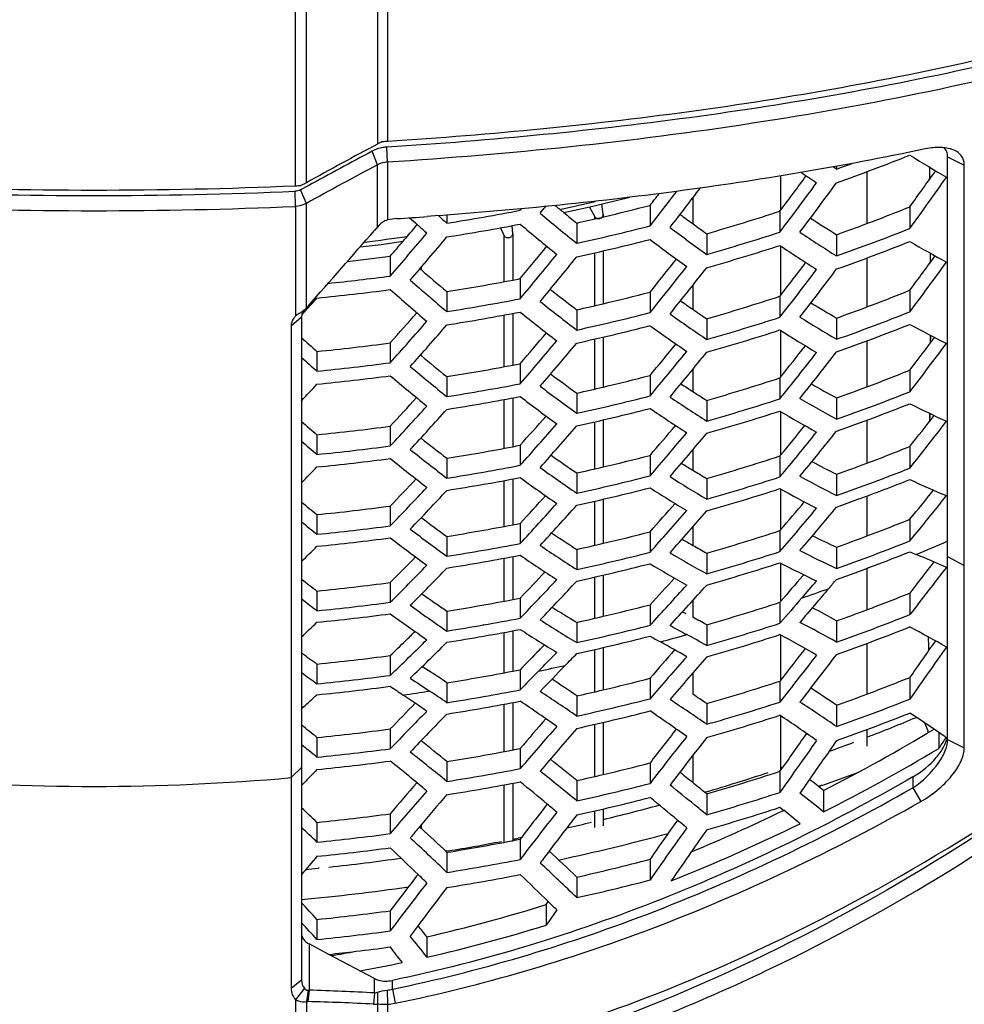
# Model space of a CAD drawing. Header units: millimetres. Extents: x 0 to 420, y 0 to 297.
# Tile 104 of 256: x 71.9 to 80.09, y 169.98 to 178.52. Entities that reach past the tile are written whole.
import ezdxf

# ---------------------------------------------------------------- set-up
doc = ezdxf.new("R2010")
doc.units = ezdxf.units.MM
doc.header["$LTSCALE"] = 23.1
doc.layers.get('0').update_dxf_attribs({"linetype": 'CONTINUOUS'})

msp = doc.modelspace()

# ---------------------------------------------------------------- linework, layer by layer
at = {"color": 7, "linetype": 'Continuous'}
for p, q in [((75.0059, 186.6017), (75.0059, 177.4422)), ((75.0907, 186.5931), (75.0907, 177.4642)), ((74.3884, 177.1069), (74.3884, 186.4185)), ((74.2943, 177.0804), (74.2943, 186.38)), ((75.0059, 177.2629), (74.9586, 177.3798)), ((75.0907, 177.2847), (75.0863, 177.4149)), ((75.0907, 177.2847), (75.0907, 176.7837)), ((79.9461, 177.3307), (80.0904, 177.258)), ((79.9461, 172.2788), (79.9461, 177.3307)), ((75.0059, 176.7222), (75.0059, 177.2629)), ((78.9835, 177.2248), (78.9537, 177.2447)), ((78.9835, 177.25), (78.9835, 177.2248)), ((79.2467, 177.2027), (79.2467, 176.7529)), ((79.7887, 177.2408), (79.7901, 177.1346)), ((80.0904, 172.209), (80.0904, 177.258)), ((78.4987, 177.1661), (78.4987, 176.8682)), ((74.2943, 176.9013), (74.2913, 177.0321)), ((74.4031, 177.0802), (74.3385, 177.0449)), ((74.3884, 176.9278), (74.3385, 177.0449)), ((76.8712, 176.902), (77.1914, 176.9816)), ((77.7364, 176.9734), (77.7364, 176.7521)), ((74.2943, 176.9013), (74.2943, 175.9529)), ((74.3884, 176.0199), (74.3884, 176.9278)), ((76.2518, 176.8807), (76.2411, 176.8675)), ((76.2411, 176.8798), (76.2411, 176.8675)), ((76.6191, 176.8481), (76.8712, 176.902)), ((76.8432, 176.896), (76.8852, 176.8164)), ((76.9614, 176.8342), (76.9492, 176.9214)), ((77.3669, 176.9103), (77.3669, 176.7326)), ((78.4928, 176.8602), (78.4987, 176.8682)), ((78.4928, 176.8602), (78.4928, 176.6783)), ((79.6186, 176.8976), (79.6186, 176.71)), ((75.606, 176.8266), (75.606, 176.756)), ((76.8852, 176.8164), (76.8852, 176.7922)), ((76.9443, 176.8059), (76.9662, 176.8111)), ((76.9443, 176.8059), (76.9663, 176.8111)), ((76.9617, 176.8303), (76.9614, 176.8342)), ((76.9617, 176.8302), (76.9617, 176.81)), ((76.0699, 176.7155), (76.0991, 176.6518)), ((76.1763, 176.6665), (76.1708, 176.7342)), ((76.7318, 176.7573), (76.7318, 176.5816)), ((76.0991, 176.6518), (76.0991, 176.248)), ((76.1764, 176.6642), (76.1763, 176.6665)), ((76.1764, 176.6641), (76.1764, 176.2626)), ((77.8577, 176.6647), (77.8577, 176.4854)), ((78.9835, 176.656), (78.9835, 176.4719)), ((76.9617, 176.516), (76.9617, 176.0578)), ((78.4987, 176.5589), (78.4987, 176.1302)), ((75.1153, 176.4699), (75.1153, 176.2978)), ((76.8852, 176.4984), (76.8852, 176.0399)), ((79.2467, 176.4543), (79.2467, 176.0301)), ((79.7957, 176.4943), (79.796, 176.4129)), ((75.3732, 176.3612), (75.3824, 176.3532)), ((75.3824, 176.372), (75.3824, 176.3533)), ((76.2411, 176.275), (76.2411, 176.1008)), ((77.7364, 176.2155), (77.7364, 176.0098)), ((79.6186, 176.1747), (79.6186, 175.9872)), ((75.606, 176.1623), (75.606, 175.9895)), ((77.3669, 176.1579), (77.3669, 175.9805)), ((78.4928, 176.1225), (78.4987, 176.1302)), ((78.4928, 176.1225), (78.4928, 175.9407)), ((74.3744, 175.9896), (74.4273, 176.0481)), ((76.7318, 176.0051), (76.7318, 175.8297)), ((74.3461, 175.9423), (74.2561, 175.8623)), ((74.3461, 175.9423), (74.3461, 170.1947)), ((74.3483, 175.9609), (74.3744, 175.9896)), ((76.0991, 175.9588), (76.0991, 175.5109)), ((76.1764, 175.9732), (76.1764, 175.5256)), ((77.8577, 175.9271), (77.8577, 175.748)), ((78.9835, 175.9332), (78.9835, 175.7492)), ((74.2561, 175.8623), (74.2561, 170.121)), ((78.4987, 175.8262), (78.4987, 175.4224)), ((76.8852, 175.751), (76.8852, 175.3177)), ((76.9617, 175.7686), (76.9617, 175.3355)), ((79.7959, 175.7848), (79.7957, 175.7151)), ((79.7963, 175.7828), (79.796, 175.7134)), ((75.1153, 175.7181), (75.1153, 175.5463)), ((79.2467, 175.7362), (79.2467, 175.3377)), ((74.4802, 175.6439), (74.4802, 175.473)), ((75.3765, 175.6123), (75.3824, 175.6074)), ((75.3824, 175.619), (75.3824, 175.6075)), ((76.2411, 175.538), (76.2411, 175.3639)), ((77.7364, 175.4877), (77.7364, 175.2975)), ((79.6186, 175.4822), (79.6186, 175.2948)), ((75.606, 175.4254), (75.606, 175.2528)), ((77.3669, 175.4355), (77.3669, 175.2583)), ((78.4928, 175.415), (78.4987, 175.4224)), ((78.4928, 175.415), (78.4928, 175.2333)), ((76.0991, 175.2265), (76.0991, 174.8037)), ((76.1764, 175.2409), (76.1764, 174.8183)), ((76.7318, 175.2829), (76.7318, 175.1076)), ((78.9835, 175.2408), (78.9835, 175.0569)), ((77.8577, 175.2197), (77.8577, 175.0407)), ((78.4987, 175.1236), (78.4987, 174.7449)), ((79.79, 175.1071), (79.7893, 175.0378)), ((79.7908, 175.1036), (79.7898, 175.035)), ((75.1153, 174.9961), (75.1153, 174.8244)), ((76.8852, 175.0335), (76.8852, 174.6253)), ((76.9617, 175.0511), (76.9617, 174.6431)), ((79.2467, 175.0485), (79.2467, 174.6757)), ((74.4802, 174.922), (74.4802, 174.7512)), ((75.3801, 174.8932), (75.3824, 174.8914)), ((76.2411, 174.8307), (76.2411, 174.6568)), ((79.6186, 174.8204), (79.6186, 174.6328)), ((75.606, 174.7182), (75.606, 174.5457)), ((77.3669, 174.7432), (77.3669, 174.5659)), ((77.7364, 174.7898), (77.7364, 174.6153)), ((78.4928, 174.7377), (78.4987, 174.7449)), ((78.4928, 174.7377), (78.4928, 174.556)), ((76.7318, 174.5905), (76.7318, 174.4153)), ((78.9835, 174.5788), (78.9835, 174.3947)), ((76.0991, 174.5239), (76.0991, 174.1263)), ((76.1764, 174.5384), (76.1764, 174.1409)), ((77.8577, 174.5424), (77.8577, 174.3633)), ((78.4987, 174.4512), (78.4987, 174.0977)), ((79.2467, 174.3911), (79.2467, 174.0442)), ((75.1153, 174.3038), (75.1153, 174.1321)), ((76.8852, 174.3457), (76.8852, 173.9629)), ((76.9617, 174.3633), (76.9617, 173.9807)), ((74.4802, 174.2297), (74.4802, 174.0589)), ((76.2411, 174.1533), (76.2411, 173.9793)), ((77.7364, 174.1219), (77.7364, 173.9632)), ((79.6186, 174.1891), (79.6186, 174.0013)), ((75.606, 174.0408), (75.606, 173.8681)), ((77.3669, 174.0808), (77.3669, 173.9034)), ((78.4928, 174.0907), (78.4987, 174.0977)), ((78.4928, 174.0907), (78.4928, 173.9088)), ((78.9835, 173.9472), (78.9835, 173.7628)), ((76.1764, 173.8654), (76.1764, 173.4933)), ((76.7318, 173.9281), (76.7318, 173.7527)), ((77.8577, 173.8952), (77.8577, 173.7159)), ((79.9461, 173.8671), (80.0904, 173.7879)), ((76.0991, 173.851), (76.0991, 173.4786)), ((78.4987, 173.8089), (78.4987, 173.4767)), ((76.9617, 173.7054), (76.9617, 173.3483)), ((78.6897, 173.6988), (78.6985, 173.7089)), ((79.2467, 173.764), (79.2467, 173.4053)), ((75.1153, 173.6412), (75.1153, 173.4694)), ((76.8852, 173.6878), (76.8852, 173.3304)), ((74.4802, 173.567), (74.4802, 173.3961)), ((79.6186, 173.5499), (79.6186, 173.3625)), ((76.2411, 173.5057), (76.2411, 173.3315)), ((77.3669, 173.4485), (77.3669, 173.2709)), ((77.7364, 173.4839), (77.7364, 173.3408)), ((78.4928, 173.4697), (78.4928, 173.2879)), ((75.606, 173.393), (75.606, 173.2203)), ((77.6491, 173.3877), (77.676, 173.3733)), ((75.9242, 173.2733), (75.9216, 173.2728)), ((76.7318, 173.2955), (76.7318, 173.1199)), ((77.8577, 173.2743), (77.8577, 173.095)), ((78.9835, 173.3085), (78.9835, 173.1245)), ((76.0991, 173.2078), (76.0991, 172.8577)), ((76.1764, 173.2222), (76.1764, 172.8724)), ((78.4987, 173.186), (78.4987, 172.7863)), ((79.2467, 173.1137), (79.2467, 172.6739)), ((75.1153, 173.0082), (75.1153, 172.8362)), ((76.8852, 173.0597), (76.8852, 172.693)), ((76.9617, 173.0773), (76.9617, 172.7108)), ((74.4802, 172.934), (74.4802, 172.7629)), ((76.2411, 172.8848), (76.2411, 172.7106)), ((77.7364, 172.8563), (77.7364, 172.6735)), ((75.606, 172.7721), (75.606, 172.5993)), ((77.3669, 172.8109), (77.3669, 172.6336)), ((78.4928, 172.7816), (78.4928, 172.6045)), ((79.6186, 172.819), (79.6186, 172.6309)), ((76.0991, 172.5856), (76.0991, 172.1746)), ((76.1764, 172.6), (76.1764, 172.1892)), ((76.7318, 172.6582), (76.7318, 172.483)), ((77.8577, 172.5909), (77.8577, 172.4117)), ((74.3639, 172.5621), (74.3461, 172.5604)), ((74.3461, 172.546), (74.3639, 172.5621)), ((78.9835, 172.5768), (78.9835, 172.3922)), ((76.8852, 172.411), (76.8852, 171.9591)), ((76.9617, 172.4286), (76.9617, 171.977)), ((78.4987, 172.4866), (78.4987, 172.0134)), ((75.1153, 172.3715), (75.1153, 172.1998)), ((79.2467, 172.3667), (79.2467, 172.2224)), ((79.8692, 172.3412), (79.8692, 172.2026)), ((74.4802, 172.2974), (74.4802, 172.1266)), ((79.9249, 172.3029), (79.9315, 172.2984)), ((79.9315, 172.2984), (79.9269, 172.2913)), ((79.9461, 172.2788), (80.0904, 172.209)), ((76.2411, 172.2016), (76.2411, 172.0275)), ((75.606, 172.089), (75.606, 171.9163)), ((77.3669, 172.0774), (77.3669, 171.8995)), ((77.7364, 172.1412), (77.7364, 171.9065)), ((74.3461, 172.0376), (74.2561, 171.9496)), ((78.485, 172.0023), (78.4928, 172.0049)), ((78.4928, 172.0049), (78.4987, 172.0134)), ((78.4928, 172.0049), (78.4928, 171.8217)), ((78.5147, 172.0364), (78.4987, 172.0312)), ((78.5152, 172.0355), (78.4992, 172.0301)), ((76.1764, 171.9009), (76.1764, 171.403)), ((76.7318, 171.9242), (76.7318, 171.7482)), ((79.6455, 171.9576), (79.6455, 171.8619)), ((76.0991, 171.8864), (76.0991, 171.3883)), ((77.852, 171.8278), (77.8382, 171.8239)), ((77.8527, 171.8261), (77.8389, 171.822)), ((78.8547, 171.883), (78.8266, 171.8729)), ((78.8557, 171.8809), (78.8276, 171.871)), ((78.8709, 171.8378), (78.8709, 171.6521)), ((79.6455, 171.8619), (79.7126, 171.742)), ((77.8577, 171.808), (77.8577, 171.6274)), ((76.8852, 171.6605), (76.8852, 171.5172)), ((76.9617, 171.6782), (76.9617, 171.531)), ((78.4928, 171.6923), (78.5253, 171.6661)), ((78.4928, 171.6923), (78.5253, 171.6661)), ((78.5093, 171.6583), (78.5253, 171.6661)), ((78.5094, 171.6582), (78.5254, 171.6659)), ((74.4802, 171.5619), (74.4802, 171.3904)), ((75.1153, 171.6363), (75.1153, 171.464)), ((75.37, 171.5243), (75.3824, 171.5128)), ((75.3824, 171.5391), (75.3824, 171.5128)), ((76.1693, 171.4017), (76.1764, 171.403)), ((76.1693, 171.4016), (76.1764, 171.403)), ((76.2531, 171.4313), (76.2237, 171.4249)), ((76.2532, 171.4308), (76.2237, 171.4249)), ((76.2411, 171.4156), (76.2411, 171.24)), ((75.6212, 171.3154), (75.5959, 171.3117)), ((75.6212, 171.3154), (75.596, 171.3113)), ((75.606, 171.302), (75.606, 171.1278)), ((77.3669, 171.2423), (77.3669, 171.0622)), ((74.4981, 171.1661), (74.4891, 171.1651)), ((74.4983, 171.1649), (74.4893, 171.1639)), ((76.7318, 171.0872), (76.7318, 170.909)), ((76.4663, 170.8491), (76.4845, 170.875)), ((76.4663, 170.8491), (76.4845, 170.875)), ((75.1153, 170.7957), (75.1153, 170.621)), ((76.4663, 170.8491), (76.4663, 170.6709)), ((74.4802, 170.7203), (74.4802, 170.5465)), ((75.4328, 170.5696), (75.4328, 170.3933)), ((74.5824, 170.4174), (74.4113, 170.5077)), ((74.4113, 170.5077), (74.4113, 170.1072)), ((74.9796, 170.2081), (74.5824, 170.4174)), ((74.3461, 170.1947), (74.2561, 170.121)), ((74.9796, 170.0833), (74.9796, 170.2081)), ((75.1334, 170.1163), (75.1334, 170.1918)), ((74.3714, 170.1235), (74.2943, 170.0247)), ((74.4027, 170.1059), (74.3884, 170.0091)), ((74.4113, 170.1072), (74.4013, 170.0083)), ((74.4027, 170.1059), (74.4113, 170.1072)), ((75.0886, 170.1079), (75.0907, 169.9859)), ((75.1334, 170.1163), (75.1583, 169.9941)), ((74.2943, 170.0247), (74.2943, 168.8869)), ((74.9796, 170.0833), (74.9695, 169.9863)), ((75.0038, 170.0898), (75.0059, 169.988)), ((74.3884, 170.0091), (74.3884, 168.9162)), ((75.0059, 169.988), (75.0059, 169.3366)), ((75.0907, 169.9859), (75.0907, 169.3794))]:
    msp.add_line(p, q, dxfattribs=at)
msp.add_lwpolyline([(74.855, 176.5513), (75.0366, 176.5719), (75.2272, 176.5999)], dxfattribs=at)
for centre, radius, start, end in [((101.4843, 127.9424), 56.1367, 118.14321, 118.86037), ((101.108, 128.2235), 55.6788, 118.01132, 118.66085), ((72.8532, 194.3975), 18.3451, 289.52185, 291.64071), ((72.8207, 194.5998), 18.4356, 289.52935, 289.98782), ((86.5425, 188.4936), 13.1233, 238.1564, 239.77443), ((101.197, 128.2522), 55.5699, 118.11989, 118.84423), ((87.431, 189.8455), 15.3827, 235.31956, 235.91555), ((46.943, 200.4758), 40.2942, 324.18648, 324.73222), ((46.652, 200.6868), 39.8779, 322.98302, 323.74761), ((46.9948, 200.525), 39.3972, 323.09651, 323.63724), ((46.8216, 200.5497), 39.7989, 323.14271, 323.91175), ((46.5858, 200.6507), 40.7961, 324.06705, 324.83411), ((72.5461, 217.8749), 40.832, 267.54611, 272.45389), ((72.5461, 218.4204), 41.4251, 267.58544, 272.41456), ((74.26, 177.8933), 0.8136, 272.4128, 275.73166), ((47.0702, 200.4354), 38.467, 321.96206, 322.52802), ((47.0608, 200.4336), 38.6183, 322.11499, 322.7557), ((72.6201, 195.3729), 18.917, 282.09254, 283.05285), ((47.447, 200.2489), 37.946, 322.04453, 322.23941), ((72.5461, 217.888), 41.024, 267.55761, 272.44239), ((72.5842, 195.8325), 19.3144, 279.00123, 280.91411), ((47.6089, 200.0567), 36.9958, 321.13383, 321.2524), ((89.0805, 192.1983), 19.7716, 230.64784, 230.93017), ((88.8664, 191.9344), 19.4317, 230.92975, 231.35654), ((72.6467, 195.108), 18.7999, 283.28321, 284.54122), ((72.7284, 194.4497), 18.5099, 286.0879, 288.14497), ((72.881, 193.6524), 18.0587, 290.64054, 291.90655), ((75.2055, 176.2741), 0.5224, 93.72358, 102.69631), ((72.6473, 216.0645), 39.3501, 273.6781, 274.06306), ((90.8281, 193.9884), 23.1726, 227.8689, 228.08969), ((90.5571, 193.6943), 22.593, 228.31618, 228.56585), ((89.2174, 192.1498), 19.9565, 230.09226, 231.27072), ((72.6268, 195.1919), 18.8862, 282.55388, 283.21514), ((87.743, 190.4969), 17.0015, 233.48993, 233.94437), ((86.4689, 188.6487), 14.1371, 236.94295, 238.02904), ((-87.5646, 318.8327), 215.9262, 318.599615, 318.831411), ((75.5461, 176.1976), 0.753, 135.83899, 138.80636), ((49.3532, 198.7649), 34.0698, 319.41482, 319.73242), ((90.634, 193.7721), 22.8818, 228.08957, 228.36878), ((72.5842, 195.7189), 19.3205, 278.99823, 280.91048), ((89.3997, 192.3645), 20.4215, 229.88284, 231.03812), ((72.6369, 195.211), 19.0742, 282.39713, 284.35812), ((87.8376, 190.3871), 17.1131, 233.00602, 234.3258), ((87.5184, 190.1883), 16.6199, 233.94415, 234.45955), ((72.724, 194.5257), 18.7566, 285.88442, 287.91207), ((86.6784, 188.7071), 14.4538, 236.33413, 237.83364), ((72.8368, 193.7693), 18.1837, 289.75711, 290.64098), ((72.8544, 193.7815), 18.3627, 289.49839, 291.61487), ((72.5632, 195.6882), 19.2374, 276.95413, 278.07446), ((49.1921, 198.7731), 34.3096, 319.0747, 319.89094), ((49.7471, 198.4275), 33.5511, 319.12186, 319.41476), ((49.3237, 198.6571), 34.2882, 319.22241, 320.04165), ((72.6369, 195.0984), 19.0791, 282.3937, 284.35416), ((87.9936, 190.5951), 17.5605, 232.76054, 234.05101), ((72.8545, 193.671), 18.3652, 289.49518, 291.61133), ((85.8483, 187.3194), 12.4009, 239.84375, 241.52641), ((49.2592, 198.8172), 35.1593, 320.12281, 320.71534), ((72.7242, 194.4141), 18.7602, 285.88092, 287.90814), ((86.8049, 188.9043), 14.8796, 236.03895, 237.50076), ((72.5598, 195.5629), 19.2633, 276.50829, 277.62322), ((48.9118, 198.9849), 35.6451, 320.05901, 320.86078), ((49.0551, 198.8642), 35.6058, 320.20962, 321.01487), ((49.0446, 198.9711), 36.3676, 321.14909, 321.72618), ((48.8735, 199.0378), 38.3143, 323.36426, 323.91721), ((89.3678, 192.5124), 21.3708, 229.12453, 229.9128), ((48.6984, 199.1389), 36.8537, 321.06877, 321.8612), ((48.8536, 199.0129), 36.7959, 321.22507, 322.02152), ((48.5622, 199.2217), 37.9189, 322.1231, 322.91159), ((48.8993, 199.0593), 37.4416, 322.23681, 322.78569), ((48.73, 199.0891), 37.841, 322.28825, 323.08139), ((48.5219, 199.2131), 38.813, 323.24424, 324.03491), ((72.5581, 195.642), 19.5125, 275.93797, 277.53047), ((89.5843, 192.5646), 21.6824, 228.75144, 229.85818), ((72.5842, 195.0375), 19.1155, 279.09552, 280.83138), ((72.5964, 194.9721), 19.049, 280.83227, 281.0305), ((72.5573, 195.5363), 19.5243, 275.65198, 277.52817), ((89.7664, 192.7757), 22.1374, 228.56065, 229.64792), ((87.9417, 190.7559), 18.527, 231.86834, 232.76707), ((72.8818, 192.9417), 18.0698, 290.62446, 291.88956), ((50.8054, 197.3639), 31.8176, 317.93773, 318.08006), ((72.5844, 195.1009), 19.3488, 278.98448, 280.89384), ((72.647, 194.383), 18.8264, 283.24893, 284.51936), ((86.8227, 189.2126), 16.0274, 235.006, 235.46399), ((72.729, 193.7314), 18.5282, 286.06952, 288.12434), ((74.0402, 176.4226), 0.5326, 305.04581, 308.13688), ((74.0879, 176.361), 0.4546, 308.21355, 308.96279), ((74.1084, 176.3358), 0.4222, 308.94504, 311.55327), ((74.9193, 175.5819), 0.6882, 138.5875, 140.47187), ((88.1481, 190.8017), 18.8279, 231.449, 232.67428), ((72.6276, 194.4647), 18.9104, 282.53492, 283.24934), ((86.6216, 188.9202), 15.6725, 235.46371, 236.00012), ((85.7084, 187.4493), 13.3358, 238.60478, 239.71677), ((72.8375, 193.059), 18.1952, 289.74168, 290.6249), ((51.2509, 197.1125), 32.0504, 318.12378, 318.74686), ((72.5844, 194.9898), 19.3529, 278.98248, 280.89142), ((88.3062, 191.0079), 19.2676, 231.23062, 232.43171), ((72.6373, 194.4861), 19.1005, 282.37857, 284.33671), ((86.9175, 189.1066), 16.141, 234.48131, 235.85456), ((72.7247, 193.8078), 18.7751, 285.8664, 287.89185), ((85.9056, 187.5037), 13.6412, 237.946, 239.50653), ((72.8552, 193.0713), 18.3741, 289.48326, 291.59822), ((50.9095, 197.2817), 32.5323, 318.07794, 318.92195), ((51.0416, 197.1689), 32.5096, 318.23114, 319.07833), ((72.6373, 194.3761), 19.1034, 282.3765, 284.33432), ((87.049, 189.3045), 16.562, 234.22534, 235.56812), ((72.7247, 193.699), 18.7769, 285.86462, 287.88985), ((86.0077, 187.6892), 14.0398, 237.63842, 239.15995), ((72.8552, 192.9637), 18.375, 289.48214, 291.59698), ((85.1937, 186.189), 11.7211, 241.5983, 243.34874), ((89.5884, 192.7815), 22.8463, 228.15105, 228.60102), ((51.0226, 197.3362), 33.3337, 319.16076, 319.76458), ((50.7513, 197.6194), 36.3782, 322.51682, 323.07664), ((72.5576, 194.8583), 19.3103, 275.71389, 277.61115), ((50.683, 197.504), 33.8142, 319.09877, 319.92748), ((50.8263, 197.3869), 33.7742, 319.25482, 320.0872), ((50.8554, 197.5052), 34.4954, 320.22418, 320.81122), ((50.7493, 197.6139), 35.5316, 321.35028, 321.90717), ((50.4053, 197.7951), 36.8738, 322.39618, 323.21236), ((89.7435, 192.7679), 23.0669, 228.12458, 228.57044), ((88.2181, 191.1476), 20.1557, 230.44439, 231.2641), ((50.516, 197.6733), 34.9772, 320.14493, 320.96365), ((50.6705, 197.5513), 34.9195, 320.30673, 321.12966), ((50.4178, 197.7768), 36.0057, 321.23635, 322.05064), ((50.584, 197.6488), 35.9289, 321.40719, 322.22635), ((72.5573, 194.9261), 19.5479, 275.64503, 277.51893), ((88.4228, 191.1945), 20.4551, 230.05099, 231.20162), ((72.5843, 194.322), 19.1366, 279.085, 280.81888), ((72.5966, 194.2563), 19.0699, 280.81978, 281.01778), ((72.8819, 192.2505), 18.0709, 290.6228, 291.88781), ((72.5573, 194.8164), 19.5511, 275.64408, 277.51766), ((88.5819, 191.3984), 20.8863, 229.85217, 230.98245), ((86.9346, 189.448), 17.457, 233.31449, 234.23585), ((72.6472, 193.6748), 18.84, 283.23842, 284.50788), ((72.7292, 193.0313), 18.5352, 286.06253, 288.11649), ((52.5529, 195.7733), 29.9584, 316.67274, 317.04787), ((72.5845, 194.3857), 19.37, 278.97418, 280.88138), ((87.132, 189.4923), 17.7506, 232.8579, 234.13307), ((72.6278, 193.7568), 18.9243, 282.52497, 283.23884), ((85.9516, 187.9696), 15.102, 236.58518, 237.04502), ((84.9909, 186.2933), 12.5796, 240.33748, 241.47417), ((72.8376, 192.3679), 18.1964, 289.74009, 290.62324), ((52.9001, 195.6467), 30.3308, 317.09033, 317.72614), ((72.5845, 194.2771), 19.3721, 278.97316, 280.88015), ((87.2666, 189.6898), 18.1653, 232.63027, 233.88022), ((72.6375, 193.7783), 19.1143, 282.36882, 284.32545), ((86.0463, 187.8672), 15.2176, 236.01528, 237.44527), ((85.7729, 187.6938), 14.7734, 237.04467, 237.60336), ((72.7249, 193.1079), 18.7821, 285.85955, 287.88416), ((85.176, 186.3435), 12.8738, 239.6234, 241.24824), ((72.8552, 192.3801), 18.3753, 289.4817, 291.59649), ((52.5678, 195.8156), 30.8062, 317.04721, 317.92114), ((52.7005, 195.7059), 30.782, 317.20611, 318.08341), ((72.6375, 193.6709), 19.1154, 282.3681, 284.32462), ((86.1541, 188.0548), 15.6126, 235.74851, 237.14686), ((72.8552, 192.2755), 18.3746, 289.48266, 291.59755), ((84.5769, 185.1032), 11.0832, 243.4248, 245.24613), ((52.7279, 195.8791), 31.558, 318.16595, 318.78108), ((72.7249, 193.0018), 18.7822, 285.85949, 287.88409), ((85.2547, 186.517), 13.2458, 239.3031, 240.88768), ((52.5763, 196.222), 34.4865, 321.64139, 322.2075), ((88.3596, 191.4026), 21.5465, 229.42925, 229.89715), ((72.5576, 194.1516), 19.3255, 275.70932, 277.60507), ((52.3963, 196.0471), 32.0331, 318.10592, 318.96367), ((52.5396, 195.9335), 31.9924, 318.2676, 319.12924), ((52.6095, 196.062), 32.6714, 319.26796, 319.86483), ((52.5443, 196.1903), 33.668, 320.43406, 320.99859), ((52.2358, 196.3984), 34.9794, 321.52013, 322.36388), ((87.1237, 189.8205), 18.993, 231.81595, 232.66926), ((52.2772, 196.2306), 33.149, 319.1899, 320.03698), ((52.4309, 196.1126), 33.0913, 319.3574, 320.20893), ((52.2186, 196.3538), 34.1391, 320.31993, 321.16208), ((52.3833, 196.2303), 34.0631, 320.49667, 321.34396), ((88.5078, 191.3859), 21.7598, 229.39636, 229.85991), ((72.5574, 194.2196), 19.5631, 275.64055, 277.51297), ((72.5844, 193.6229), 19.1447, 279.08101, 280.81414), ((72.5966, 193.5572), 19.0778, 280.81503, 281.01295), ((72.8812, 191.579), 18.0622, 290.63555, 291.90128), ((72.5574, 194.1123), 19.5642, 275.64022, 277.51253), ((87.4534, 190.0581), 19.6878, 231.19373, 232.36998), ((87.3168, 189.8619), 19.2803, 231.40083, 232.59837), ((85.9794, 188.1802), 16.4377, 234.82157, 235.76523), ((72.6473, 192.9839), 18.8414, 283.23734, 284.50669), ((72.7291, 192.3494), 18.5308, 286.0669, 288.12139), ((54.1106, 194.3278), 28.327, 315.59002, 315.97903), ((72.5845, 193.6868), 19.3781, 278.97026, 280.87664), ((86.1678, 188.2229), 16.7239, 234.32346, 235.65176), ((72.6278, 193.0659), 18.9257, 282.52394, 283.23776), ((85.1281, 186.7688), 14.2248, 238.23294, 238.6924), ((84.3147, 185.1817), 11.8677, 242.14676, 243.30627), ((72.837, 191.696), 18.1872, 289.75231, 290.63598), ((72.8546, 191.7082), 18.3663, 289.49369, 291.6097), ((72.5845, 193.5807), 19.3782, 278.97022, 280.8766), ((86.2796, 188.4112), 17.114, 234.08629, 235.38832), ((72.6375, 193.0874), 19.1158, 282.36782, 284.32429), ((85.2223, 186.6702), 14.3421, 237.61274, 239.10285), ((84.9708, 186.51), 13.9219, 238.69197, 239.27427), ((72.7247, 192.4259), 18.7777, 285.86383, 287.88896), ((84.4879, 185.2275), 12.151, 241.37128, 243.06375), ((54.4902, 194.2078), 28.6629, 316.0193, 316.66784), ((54.1671, 194.3763), 29.1317, 315.97913, 316.8853), ((72.6375, 192.9826), 19.1149, 282.36844, 284.32501), ((85.3073, 186.847), 14.7118, 237.33486, 238.79216), ((72.8675, 191.5725), 18.3275, 290.10875, 291.61428), ((83.9959, 184.0628), 10.4864, 245.32807, 247.22331), ((54.3006, 194.2698), 29.1061, 316.14392, 317.05368), ((54.375, 194.4476), 29.8326, 317.13502, 317.76133), ((72.7247, 192.3226), 18.776, 285.86548, 287.89081), ((84.5443, 185.3887), 12.4971, 241.03796, 242.68895), ((54.3481, 194.8471), 32.6397, 320.73493, 321.30646), ((54.013, 195.0242), 33.1302, 320.61307, 321.48664), ((87.1877, 190.0602), 20.2999, 230.75819, 231.24529), ((72.5576, 193.4609), 19.327, 275.70884, 277.60444), ((54.0515, 194.6156), 30.3024, 317.07714, 317.96623), ((54.1949, 194.5057), 30.2609, 317.24468, 318.13788), ((54.3068, 194.6431), 30.8962, 318.27717, 318.88355), ((54.2841, 194.7898), 31.8514, 319.48498, 320.05655), ((54.1275, 194.8353), 32.2444, 319.5536, 320.43129), ((72.825, 191.6878), 18.4505, 289.49885, 290.10974), ((86.0818, 188.5301), 17.8797, 233.2508, 234.13306), ((53.9815, 194.8121), 31.3696, 318.20044, 319.07815), ((54.1347, 194.6983), 31.3118, 318.37387, 319.25628), ((53.9641, 194.9542), 32.3196, 319.37069, 320.24297), ((87.329, 190.0402), 20.5059, 230.71841, 231.2009), ((72.5574, 193.5289), 19.5647, 275.64009, 277.51235), ((72.5844, 192.9404), 19.1396, 279.0835, 280.8171), ((72.5966, 192.8747), 19.0728, 280.818, 281.01597), ((72.8798, 190.927), 18.0435, 290.66277, 291.93005), ((86.2652, 188.5679), 18.1576, 232.80545, 234.0531), ((85.0748, 186.9538), 15.4685, 236.39508, 237.36027), ((72.6471, 192.3103), 18.8306, 283.24566, 284.51579), ((72.7285, 191.6857), 18.5151, 286.08264, 288.13907), ((83.678, 184.1155), 11.1997, 244.0387, 245.21822), ((72.8358, 191.0433), 18.1678, 289.77844, 290.66321), ((55.6091, 192.9117), 26.7483, 314.46647, 314.87043), ((72.5574, 193.424), 19.5637, 275.64037, 277.51273), ((86.3797, 188.7561), 18.5418, 232.58979, 233.81519), ((72.5845, 193.0041), 19.373, 278.97271, 280.8796), ((85.2542, 186.9947), 15.7475, 235.85051, 237.23536), ((72.6277, 192.3921), 18.9147, 282.53183, 283.24608), ((84.3505, 185.6114), 13.3951, 239.95515, 240.41133), ((84.2135, 185.37), 13.1175, 240.41082, 241.01806), ((72.8533, 191.0554), 18.347, 289.51931, 291.63791), ((72.8454, 190.2757), 17.7563, 292.61271, 293.57196), ((56.0212, 192.7974), 27.0471, 314.90694, 315.568), ((72.5845, 192.9005), 19.3711, 278.97365, 280.88074), ((85.3438, 187.1736), 16.1133, 235.60351, 236.96101), ((72.6373, 192.4135), 19.1048, 282.37555, 284.33321), ((84.444, 185.5165), 13.5142, 239.27875, 240.83248), ((72.7242, 191.7619), 18.7619, 285.87927, 287.90628), ((83.8394, 184.1566), 11.4722, 243.19476, 244.95817), ((72.8531, 190.9567), 18.3431, 289.52447, 291.64359), ((83.5316, 183.2695), 10.1475, 247.31806, 247.64885), ((75.0616, 162.6757), 12.1201, 66.28529, 67.63854), ((55.7075, 192.9654), 27.5092, 314.86998, 315.81093), ((72.6373, 192.3114), 19.102, 282.37751, 284.33548), ((84.507, 185.6823), 13.859, 238.98947, 240.50923), ((72.7241, 191.6613), 18.7584, 285.88263, 287.91006), ((83.8746, 184.3055), 11.7931, 242.84815, 244.56897), ((116.5502, 145.4127), 46.4289, 142.27688, 142.69722), ((55.8418, 192.8621), 27.4821, 315.04089, 315.98565), ((55.9639, 193.0432), 28.1581, 316.06431, 316.7014), ((104.6036, 151.2124), 34.3099, 139.05072, 139.53982), ((114.9556, 146.3159), 44.4996, 141.90231, 142.56993), ((86.0717, 188.7556), 19.1065, 232.14248, 232.65015), ((72.5576, 192.7861), 19.315, 275.71247, 277.60926), ((55.6486, 193.2113), 28.6226, 316.00881, 316.93174), ((55.7923, 193.105), 28.5802, 316.18242, 317.10972), ((55.9471, 193.25), 29.1703, 317.24824, 317.86348), ((55.6289, 193.4196), 29.6397, 317.173, 318.08383), ((55.7817, 193.3098), 29.5817, 317.3526, 318.26841), ((55.457, 193.7498), 30.8087, 318.92067, 319.28906), ((55.3749, 193.8457), 31.0563, 319.28799, 319.48074), ((85.0909, 187.2769), 16.8144, 234.75858, 235.6606), ((104.9736, 151.1659), 34.3776, 139.28786, 139.92965), ((72.737, 190.5526), 18.0537, 289.22128, 290.01263), ((72.8819, 190.3189), 18.0716, 290.62196, 291.88691), ((86.2062, 188.732), 19.3051, 232.09527, 232.59805), ((72.5574, 192.854), 19.5526, 275.64364, 277.51708), ((85.2667, 187.3139), 17.0868, 234.26964, 235.57081), ((72.5843, 192.2743), 19.1215, 279.09251, 280.8278), ((72.5965, 192.2089), 19.055, 280.8287, 281.02686), ((72.6467, 191.6541), 18.8076, 283.26345, 284.53524), ((72.7264, 191.0734), 18.524, 286.08152, 288.13694), ((103.4636, 151.9012), 32.8776, 138.92028, 139.42101), ((72.5573, 192.7515), 19.5496, 275.64454, 277.51828), ((85.3597, 187.4937), 17.4479, 234.04516, 235.3231), ((84.2194, 185.7699), 14.549, 238.04098, 239.02634), ((72.6274, 191.7354), 18.8912, 282.54868, 283.26387), ((72.3926, 161.3685), 13.6383, 61.10128, 62.10667), ((72.8376, 190.4363), 18.197, 289.73928, 290.6224), ((72.8552, 190.4486), 18.376, 289.48092, 291.59562), ((57.0484, 191.5265), 25.2228, 313.2981, 313.71818), ((72.5793, 192.3682), 19.3857, 278.98227, 279.92787), ((72.5903, 192.3058), 19.3224, 279.93564, 280.8911), ((84.3896, 185.809), 14.8207, 237.44419, 238.88916), ((72.637, 191.7567), 19.0814, 282.39206, 284.35227), ((83.8428, 184.6527), 13.0123, 241.02925, 241.7541), ((71.8806, 162.5261), 12.2983, 60.92153, 61.56593), ((72.722, 191.1492), 18.7704, 285.8789, 287.90499), ((72.5894, 161.6442), 13.1409, 60.88384, 62.45679), ((57.3236, 191.591), 25.7267, 314.15947, 314.42073), ((72.5844, 192.2367), 19.3509, 278.98346, 280.89261), ((84.4578, 185.978), 15.1628, 237.18707, 238.60362), ((72.6452, 190.8413), 18.3568, 285.19541, 285.93399), ((72.0635, 162.7278), 11.8765, 60.79963, 61.75148), ((72.7234, 191.0568), 18.776, 285.86963, 287.895), ((72.2274, 161.6301), 13.1479, 59.95504, 61.54113), ((72.8551, 190.3421), 18.3759, 289.48138, 291.59611), ((72.5123, 159.964), 15.0725, 60.49224, 61.86999), ((57.1891, 191.5846), 25.9393, 313.71572, 314.69418), ((57.6004, 191.3058), 25.3292, 313.74804, 314.15985), ((57.3243, 191.4845), 25.9105, 313.89297, 314.87551), ((57.2724, 191.886), 26.8465, 315.46079, 315.59539), ((72.6369, 191.6572), 19.0767, 282.39539, 284.35611), ((83.8583, 184.7537), 13.2731, 240.72105, 241.16437), ((71.6514, 162.585), 12.0342, 59.91212, 61.15768), ((121.402, 143.8046), 50.8694, 144.78892, 145.2239), ((117.3491, 173.9408), 37.5793, 181.17237, 181.35433), ((85.0106, 187.4902), 17.9659, 233.5871, 234.11681), ((72.5576, 192.1273), 19.2894, 275.72021, 277.61956), ((93.3671, 156.3677), 23.7931, 135.46165, 136.03701), ((57.0463, 191.9734), 27.1917, 315.37521, 315.85555), ((56.9669, 192.0879), 27.4597, 315.73827, 316.03608), ((100.51, 153.0165), 30.4536, 138.84629, 139.45955), ((108.3739, 149.6096), 37.7048, 141.63575, 142.42001), ((109.5638, 148.9422), 39.1657, 141.97562, 142.48289), ((109.8991, 148.9479), 39.181, 142.09637, 142.85877), ((119.8222, 144.6329), 48.992, 144.50184, 145.14647), ((72.5949, 191.0439), 18.5655, 281.82425, 282.5609), ((93.701, 156.2893), 23.8329, 135.73951, 136.49625), ((99.5726, 153.5854), 29.2562, 138.43061, 139.3767), ((100.8562, 152.9691), 30.4963, 138.95024, 139.86715), ((85.1382, 187.4628), 18.1572, 233.53186, 234.05637), ((72.5573, 192.1948), 19.5269, 275.65122, 277.52717), ((84.2764, 186.2532), 16.0261, 236.33953, 236.57129), ((68.2212, 161.9319), 13.1166, 55.73545, 56.56842), ((72.5837, 191.6556), 19.1238, 279.09312, 280.82821), ((72.5958, 191.591), 19.0581, 280.82909, 281.02723), ((92.7854, 156.6993), 23.0234, 135.37524, 135.9381), ((84.4818, 186.3432), 16.3584, 235.80633, 236.51291), ((68.7782, 161.1031), 14.0279, 55.45938, 56.51859), ((72.6473, 191.0524), 18.8422, 283.23681, 284.50611), ((72.7274, 190.3945), 18.5281, 286.07464, 288.12953), ((72.8687, 189.5661), 18.0562, 290.68528, 291.95186), ((58.4077, 190.1971), 23.7822, 312.1388, 312.51783), ((72.5573, 192.0948), 19.5217, 275.65275, 277.5292), ((84.5174, 186.4562), 16.6281, 235.56736, 236.03163), ((72.5631, 191.2164), 18.7409, 278.17098, 278.87992), ((67.933, 161.8413), 13.0524, 54.92902, 56.02713), ((68.3921, 162.0229), 12.8024, 55.70314, 56.5118), ((72.5838, 191.7183), 19.3564, 278.98259, 280.89119), ((69.0035, 161.2998), 13.5937, 55.3529, 56.96436), ((72.6278, 191.1344), 18.9265, 282.52345, 283.23723), ((69.0417, 159.7846), 15.5475, 55.45597, 55.99675), ((69.3727, 158.4316), 17.1013, 55.80616, 56.71141), ((72.8257, 189.6794), 18.1774, 289.80128, 290.6857), ((91.4933, 156.6795), 22.6822, 135.44103, 136.22547), ((72.5842, 191.6306), 19.3668, 278.97668, 280.88422), ((68.6035, 161.2136), 13.7209, 54.56486, 56.1764), ((72.6375, 191.1559), 19.1165, 282.36733, 284.32373), ((69.3914, 160.1987), 14.8605, 55.26956, 56.74624), ((72.7231, 190.4706), 18.7746, 285.87189, 287.89744), ((69.6176, 158.7449), 16.552, 55.53894, 56.86173), ((72.8423, 189.6921), 18.3576, 289.54414, 291.66186), ((90.8325, 157.1182), 21.7827, 134.98885, 136.18235), ((91.8218, 156.6011), 22.7104, 135.56357, 136.71982), ((72.6375, 191.0492), 19.1161, 282.36768, 284.32411), ((68.9997, 160.1482), 14.9417, 54.46176, 55.94462), ((72.8376, 189.5622), 18.3512, 289.56665, 291.68543), ((69.2197, 156.7811), 18.8555, 55.40634, 56.52959), ((97.7049, 153.9083), 28.2018, 138.86673, 139.55953), ((72.7216, 190.3497), 18.7685, 285.88199, 287.90831), ((69.2425, 158.7622), 16.554, 54.69186, 56.02774), ((72.8479, 188.8676), 17.7604, 291.12022, 292.60695), ((79.005, 172.0846), 0.8173, 18.28946, 24.44945), ((64.5903, 160.09), 15.7108, 50.98718, 51.61394), ((72.5576, 191.5293), 19.3278, 275.70862, 277.60415), ((96.916, 154.385), 27.1792, 138.50433, 139.52498), ((98.0452, 153.8553), 28.2365, 139.00938, 140.00164), ((105.1237, 150.7931), 34.978, 141.91086, 142.51858), ((114.1465, 147.194), 43.437, 144.63825, 145.15282), ((71.1788, 186.8339), 16.8539, 297.15522, 300.87822), ((65.2144, 159.4042), 16.3978, 50.67498, 51.6799), ((104.1712, 151.3231), 33.7914, 141.61275, 142.48828), ((105.4512, 150.7859), 34.988, 142.06013, 142.91409), ((112.9631, 147.8074), 42.0106, 144.38578, 145.13636), ((114.5093, 147.1978), 43.4826, 144.78676, 145.32736), ((72.79, 189.0179), 17.9215, 290.00445, 290.72959), ((124.3539, 143.3055), 53.0465, 146.87815, 146.99237), ((64.8173, 160.2156), 15.3377, 50.9492, 51.59148), ((72.5574, 191.5974), 19.5654, 275.63987, 277.51207), ((65.4772, 159.5958), 15.9495, 50.57584, 52.03739), ((72.5839, 190.9801), 19.1313, 279.08873, 280.82311), ((72.5961, 190.9151), 19.0652, 280.824, 281.02205), ((71.1548, 186.8229), 17.0204, 296.95871, 300.79715), ((72.5574, 191.4905), 19.5649, 275.64004, 277.51229), ((65.0339, 159.4902), 16.1393, 49.88507, 51.34367), ((65.6033, 158.4052), 17.5102, 50.53949, 51.50411), ((72.6424, 190.2705), 18.7966, 283.28476, 284.55741), ((90.1523, 156.8126), 21.8378, 135.86151, 136.36916), ((72.5841, 191.0433), 19.3642, 278.97812, 280.88592), ((65.8562, 158.612), 17.054, 50.37802, 51.74958), ((66.005, 157.3575), 18.6896, 51.11958, 51.55729), ((72.7009, 189.2788), 18.1972, 286.4459, 288.21724), ((72.7096, 189.5364), 18.4607, 286.19266, 288.231), ((72.7931, 189.0261), 18.1855, 289.47374, 290.54872), ((72.5461, 191.1209), 19.2474, 264.90276, 275.09724), ((95.7255, 154.2181), 26.9847, 139.04547, 139.79807), ((72.5837, 190.9173), 19.3529, 278.98456, 280.89352), ((65.5216, 158.6524), 17.0515, 50.02772, 51.04914), ((72.6238, 190.3486), 18.8769, 282.56937, 283.28516), ((72.6328, 190.3696), 19.0672, 282.41414, 284.376), ((65.6407, 156.9058), 19.2699, 50.65473, 51.11942), ((114.3066, 147.3383), 43.236, 145.32772, 145.52051), ((65.9576, 155.6099), 20.7388, 51.48919, 51.91998), ((94.9952, 154.6703), 26.0239, 138.73887, 139.81045), ((66.3184, 157.6761), 18.1051, 50.84178, 51.69762), ((72.7051, 189.606), 18.7024, 285.99206, 288.02678), ((66.3427, 156.0735), 19.9912, 51.19382, 51.94365), ((95.9182, 154.2882), 26.8201, 139.23124, 140.00953), ((72.6312, 190.2292), 19.0498, 282.43083, 284.39462), ((65.769, 157.473), 18.4154, 50.00725, 50.96515), ((61.1011, 157.474), 19.4286, 46.4782, 47.02124), ((102.077, 151.7391), 32.4755, 142.02917, 142.70729), ((101.2762, 152.1831), 31.463, 141.77692, 142.72145), ((65.0231, 158.0544), 17.8301, 49.68631, 50.0346), ((72.6352, 189.5101), 18.4377, 283.57303, 285.12893), ((71.7291, 185.7343), 15.624, 292.56255, 295.71968), ((65.8304, 157.0753), 18.8791, 50.42642, 50.84477), ((72.7005, 189.4564), 18.6845, 286.02226, 288.05928), ((65.7774, 155.8946), 20.2793, 50.53442, 51.05197), ((72.557, 190.723), 19.2573, 275.73149, 277.63406), ((102.3336, 151.7772), 32.3948, 142.21396, 142.91039), ((72.6102, 189.6137), 18.5442, 282.57603, 283.25087), ((109.4662, 149.02), 39.0409, 144.69746, 145.30519), ((65.2141, 156.808), 19.2816, 49.70293, 50.014), ((61.3597, 157.6212), 19.0195, 46.38209, 46.93763), ((96.2281, 154.0278), 27.2248, 140.0089, 140.2766), ((61.6704, 156.7453), 20.1519, 46.24886, 47.12274), ((108.52, 149.5062), 37.8837, 144.48394, 145.3192), ((71.7247, 185.6795), 15.7427, 291.71921, 296.16761), ((109.7231, 149.0812), 38.9603, 144.87462, 145.21817), ((72.5567, 190.7872), 19.4919, 275.66315, 277.54252), ((61.9739, 156.9622), 19.6596, 46.09965, 47.37055), ((72.5795, 190.0626), 19.0031, 279.16403, 280.88874), ((72.577, 189.777), 18.7109, 279.36352, 280.78588), ((72.5905, 190.0042), 18.9437, 280.9114, 281.11078), ((72.5904, 189.7061), 18.6387, 281.09306, 281.24089), ((72.6323, 189.549), 18.7328, 282.14611, 285.13642), ((72.5565, 190.6382), 19.4658, 275.67146, 277.55337), ((61.5984, 156.9701), 19.7291, 45.7872, 46.75462), ((102.5449, 151.6172), 32.6599, 142.91007, 143.13809), ((62.0248, 155.759), 21.2427, 46.18467, 47.07281), ((109.7544, 149.0595), 38.9984, 145.2182, 145.66737), ((94.2311, 154.4362), 25.95, 139.56272, 140.02146), ((72.5574, 189.9046), 18.84, 276.17358, 278.08695), ((72.5795, 190.1185), 19.2304, 279.05481, 280.97639), ((72.6198, 189.3021), 18.6733, 282.72122, 284.72724), ((72.5513, 189.9599), 18.8957, 275.56476, 275.88681), ((62.2391, 155.9105), 20.8566, 45.98259, 47.18356), ((99.9247, 152.1093), 31.0595, 142.28123, 143.01309), ((61.0613, 156.4151), 20.5014, 45.49273, 45.79303), ((72.5784, 189.9538), 19.197, 279.07413, 280.99916), ((61.893, 155.9627), 20.8637, 45.62311, 46.55106), ((72.6171, 189.3624), 18.9065, 282.57007, 284.54996), ((72.5561, 189.9537), 19.1449, 275.36505, 278.16433), ((99.1874, 152.5277), 30.1137, 142.07635, 143.07049), ((100.1324, 152.1827), 30.9115, 142.50791, 143.27598), ((61.31, 155.3638), 21.6994, 45.35449, 45.62892), ((57.2712, 154.9605), 23.3349, 42.4831, 42.96847), ((72.5549, 189.6491), 19.0265, 275.80779, 277.73378), ((72.3398, 184.0565), 13.8371, 282.91634, 287.35054), ((105.3271, 150.4671), 35.2298, 144.74526, 145.00633), ((57.5595, 155.1276), 22.8921, 42.34118, 42.83721), ((72.5545, 189.7008), 19.2509, 275.74088, 277.64412), ((100.4062, 151.978), 31.2534, 143.27543, 143.48301), ((58.7642, 157.4521), 21.2111, 38.20125, 38.53541), ((72.3381, 183.9761), 13.9309, 282.83508, 287.23739), ((59.1021, 157.6177), 20.7342, 38.03616, 38.67889), ((72.5561, 189.4919), 19.1818, 276.77192, 277.66577), ((58.5238, 157.44), 21.1032, 37.70521, 38.16934), ((72.5531, 189.517), 19.2071, 276.0649, 276.77196), ((72.4916, 183.3715), 13.1352, 279.24643, 280.20169), ((72.4626, 183.4368), 13.3774, 280.29289, 281.89502), ((73.6593, 145.4741), 24.6446, 86.9291, 88.25147), ((74.4055, 170.1713), 0.1631, 263.98702, 268.50985), ((73.7358, 145.4487), 24.5686, 87.12167, 88.44795), ((75.085, 171.4882), 1.5023, 266.98087, 270.2156), ((75.0744, 170.4031), 0.4175, 272.24003, 281.59195)]:
    msp.add_arc(centre, radius, start, end, dxfattribs=at)
for points, knots in [([(81.3069, 178.2655), (80.305, 177.9877), (78.2412, 177.5672), (76.1493, 177.3513), (75.0907, 177.2847)], [0, 0, 0, 0, 0.494995, 1, 1, 1, 1]), ([(80.4148, 178.218), (79.5484, 178.0138), (77.7799, 177.6954), (75.9928, 177.521), (75.0907, 177.4642)], [0, 0, 0, 0, 0.496172, 1, 1, 1, 1]), ([(80.4282, 178.1644), (79.5586, 177.9608), (77.784, 177.6441), (75.9911, 177.4712), (75.0863, 177.4149)], [0, 0, 0, 0, 0.496265, 1, 1, 1, 1]), ([(75.0907, 177.4642), (75.0865, 177.4639), (75.0701, 177.4628), (75.0538, 177.4611), (75.0418, 177.4596)], [0, 0, 0, 0, 0.25939, 1, 1, 1, 1]), ([(75.0863, 177.4149), (75.0749, 177.4142), (75.0308, 177.4093), (74.9877, 177.3952), (74.9586, 177.3798)], [0, 0, 0, 0, 0.258102, 1, 1, 1, 1]), ([(79.7378, 177.3965), (79.0294, 177.2468), (77.5996, 177.0078), (76.1577, 176.8646), (75.4354, 176.8133)], [0, 0, 0, 0, 0.499944, 1, 1, 1, 1]), ([(79.9124, 177.4099), (79.8993, 177.4111), (79.8408, 177.4136), (79.7822, 177.4059), (79.7378, 177.3965)], [0, 0, 0, 0, 0.224293, 1, 1, 1, 1]), ([(79.9801, 177.3967), (79.975, 177.3983), (79.9529, 177.4047), (79.93, 177.4083), (79.9124, 177.4099)], [0, 0, 0, 0, 0.233257, 1, 1, 1, 1]), ([(79.9461, 177.3307), (79.9461, 177.3459), (79.9414, 177.3759), (79.9232, 177.4006), (79.9124, 177.4099)], [0, 0, 0, 0, 0.516174, 1, 1, 1, 1]), ([(80.0904, 177.258), (80.0904, 177.2878), (80.0707, 177.3536), (80.0114, 177.3866), (79.9801, 177.3967)], [0, 0, 0, 0, 0.475674, 1, 1, 1, 1]), ([(75.0907, 177.2847), (75.0831, 177.2845), (75.0539, 177.2819), (75.0252, 177.273), (75.0059, 177.2629)], [0, 0, 0, 0, 0.258404, 1, 1, 1, 1]), ([(74.3884, 176.9278), (74.3814, 176.924), (74.3518, 176.9099), (74.319, 176.9028), (74.2943, 176.9013)], [0, 0, 0, 0, 0.244034, 1, 1, 1, 1]), ([(75.0907, 176.7837), (75.0831, 176.7816), (75.05, 176.7689), (75.0229, 176.7437), (75.0059, 176.7222)], [0, 0, 0, 0, 0.222305, 1, 1, 1, 1]), ([(76.8852, 176.8164), (76.8887, 176.8096), (76.8973, 176.802), (76.9072, 176.7985), (76.9098, 176.7978)], [0, 0, 0, 0, 0.735621, 1, 1, 1, 1]), ([(76.0991, 176.6518), (76.1026, 176.6443), (76.1166, 176.6315), (76.1438, 176.6283), (76.1687, 176.6395), (76.1764, 176.6564), (76.1764, 176.6642)], [0, 0, 0, 0, 0.244956, 0.511113, 0.768363, 1, 1, 1, 1]), ([(74.2943, 175.9529), (74.2883, 175.946), (74.2682, 175.9197), (74.2561, 175.8863), (74.2561, 175.8623)], [0, 0, 0, 0, 0.277373, 1, 1, 1, 1]), ([(74.3461, 175.9866), (74.3333, 175.9776), (74.316, 175.9665), (74.2985, 175.9556), (74.2943, 175.9529)], [0, 0, 0, 0, 0.758175, 1, 1, 1, 1]), ([(74.3574, 175.9856), (74.3555, 175.9821), (74.3493, 175.9684), (74.3461, 175.9533), (74.3461, 175.9423)], [0, 0, 0, 0, 0.267808, 1, 1, 1, 1]), ([(75.0907, 169.3794), (76.1242, 169.5908), (78.3158, 170.3225), (80.2959, 171.5087), (81.291, 172.239)], [0, 0, 0, 0, 0.460812, 1, 1, 1, 1]), ([(79.6455, 171.9576), (79.721, 172.0013), (79.8224, 172.0821), (79.9153, 172.2121), (79.9412, 172.2813), (79.9449, 172.314)], [0, 0, 0, 0, 0.548073, 0.79346, 1, 1, 1, 1]), ([(79.6455, 171.8619), (79.7321, 171.9206), (79.8412, 172.0238), (79.9282, 172.1774), (79.9461, 172.2483), (79.9461, 172.2788)], [0, 0, 0, 0, 0.594932, 0.826849, 1, 1, 1, 1]), ([(81.3017, 172.2246), (80.2899, 171.4619), (78.2817, 170.2278), (76.046, 169.4712), (74.9977, 169.2584)], [0, 0, 0, 0, 0.542232, 1, 1, 1, 1]), ([(79.7126, 171.742), (79.7692, 171.7741), (79.8715, 171.8456), (79.9921, 171.9691), (80.0683, 172.0904), (80.0904, 172.1733), (80.0904, 172.209)], [0, 0, 0, 0, 0.314036, 0.598016, 0.82729, 1, 1, 1, 1]), ([(75.0907, 169.1565), (75.6658, 169.2754), (76.8011, 169.5913), (78.9715, 170.493), (80.4782, 171.43), (81.4151, 172.134)], [0, 0, 0, 0, 0.250292, 0.500501, 1, 1, 1, 1]), ([(79.6455, 171.9576), (78.9445, 171.5517), (77.4849, 170.834), (75.9267, 170.3567), (75.1334, 170.1918)], [0, 0, 0, 0, 0.49994, 1, 1, 1, 1]), ([(75.1334, 170.1163), (75.8807, 170.2703), (77.4388, 170.7342), (78.9032, 171.4383), (79.6455, 171.8619)], [0, 0, 0, 0, 0.471653, 1, 1, 1, 1]), ([(75.1583, 169.9941), (75.9124, 170.1481), (77.4845, 170.612), (78.9632, 171.3174), (79.7126, 171.742)], [0, 0, 0, 0, 0.471903, 1, 1, 1, 1]), ([(74.3461, 170.6021), (74.3461, 170.5835), (74.3597, 170.5431), (74.3925, 170.5176), (74.4113, 170.5077)], [0, 0, 0, 0, 0.466833, 1, 1, 1, 1]), ([(74.9796, 170.2081), (74.9903, 170.2025), (75.0391, 170.1834), (75.0942, 170.1836), (75.1334, 170.1918)], [0, 0, 0, 0, 0.232088, 1, 1, 1, 1]), ([(74.2561, 170.121), (74.2561, 170.1037), (74.2631, 170.0683), (74.2825, 170.0381), (74.2943, 170.0247)], [0, 0, 0, 0, 0.492665, 1, 1, 1, 1]), ([(74.3714, 170.1235), (74.3738, 170.1204), (74.3819, 170.1115), (74.3945, 170.105), (74.4027, 170.1059)], [0, 0, 0, 0, 0.32283, 1, 1, 1, 1]), ([(74.2943, 170.0247), (74.3022, 170.0205), (74.3317, 170.0077), (74.3657, 170.0045), (74.3884, 170.0091)], [0, 0, 0, 0, 0.278192, 1, 1, 1, 1])]:
    msp.add_open_spline(points, degree=3, knots=knots, dxfattribs=at)
for points in [[(75.0418, 177.4596), (75.0296, 177.4542), (75.0176, 177.4485), (75.0059, 177.4422)], [(74.3884, 177.1069), (74.3731, 177.0984), (74.3573, 177.0908), (74.3413, 177.0838)], [(74.3385, 177.0449), (74.3242, 177.037), (74.3076, 177.0328), (74.2913, 177.0321)], [(76.9098, 176.7978), (76.9236, 176.7942), (76.941, 176.7978), (76.9514, 176.8075)], [(76.9514, 176.8075), (76.9575, 176.8132), (76.9617, 176.822), (76.9617, 176.8303)], [(74.3689, 176.0039), (74.3646, 175.9981), (74.3607, 175.992), (74.3574, 175.9856)], [(74.3461, 170.1947), (74.3461, 170.1695), (74.3556, 170.1432), (74.3714, 170.1235)], [(75.0038, 170.0898), (75.031, 170.0998), (75.0598, 170.1053), (75.0886, 170.1079)], [(75.0886, 170.1079), (75.1037, 170.1093), (75.1188, 170.1121), (75.1334, 170.1163)], [(74.9796, 170.0833), (74.9878, 170.0846), (74.996, 170.087), (75.0038, 170.0898)], [(74.9695, 169.9863), (74.9817, 169.9857), (74.9939, 169.9864), (75.0059, 169.988)]]:
    msp.add_open_spline(points, degree=3, dxfattribs=at)

doc.saveas('drawing.dxf')
